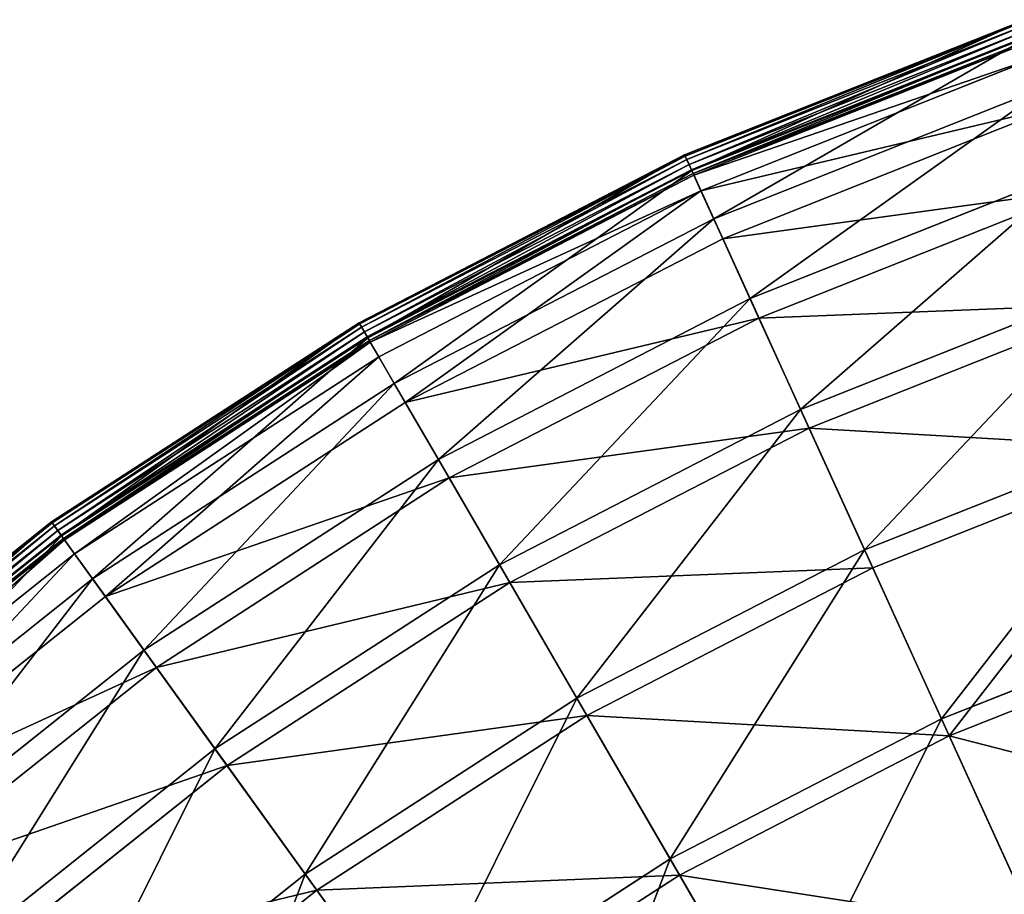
# Model space of a CAD drawing. Extents: x 0 to 923, y 0 to 335.
# Tile 54 of 164: x 68 to 112, y 287 to 326. Entities that reach past the tile are written whole.
import ezdxf

# ---------------------------------------------------------------- set-up
doc = ezdxf.new("R2010")
doc.units = 0
doc.layers.get('0').update_dxf_attribs({"color": 13, "linetype": 'CONTINUOUS'})

# ---------------------------------------------------------------- blocks, each defined once
blk = doc.blocks.new('GROUP_4')
for p, q in [((113.268, 325.885, 0.499), (97.994, 319.816, 0.499)), ((113.285, 325.834, 0.246), (98.017, 319.767, 0.246)), ((113.341, 325.669, 0.055), (98.089, 319.608, 0.055)), ((113.421, 325.436, -0.025), (98.191, 319.384, -0.025)), ((98.296, 319.153, 0.03), (113.503, 325.196, 0.03)), ((98.313, 319.115, 16.173), (113.517, 325.156, 16.173)), ((98.375, 318.978, 0.204), (113.565, 325.014, 0.204)), ((113.591, 324.939, 0.45), (98.408, 318.906, 0.45)), ((113.839, 324.212, 16.074), (98.727, 318.207, 16.074)), ((99.299, 316.95, 32.19), (114.286, 322.905, 32.19)), ((114.603, 321.974, 31.994), (99.707, 316.055, 31.994)), ((97.994, 319.816, 0.499), (83.389, 312.28, 0.499)), ((98.017, 319.767, 0.246), (83.416, 312.232, 0.246)), ((98.089, 319.608, 0.055), (83.503, 312.082, 0.055)), ((98.313, 319.115, 16.173), (97.994, 319.816, 0.499)), ((98.017, 319.767, 0.246), (97.994, 319.816, 0.499)), ((98.089, 319.608, 0.055), (98.017, 319.767, 0.246)), ((98.191, 319.384, -0.025), (98.089, 319.608, 0.055)), ((98.191, 319.384, -0.025), (83.627, 311.868, -0.025)), ((83.754, 311.649, 0.03), (98.296, 319.153, 0.03)), ((83.775, 311.613, 16.173), (98.313, 319.115, 16.173)), ((83.85, 311.483, 0.204), (98.375, 318.978, 0.204)), ((98.296, 319.153, 0.03), (98.191, 319.384, -0.025)), ((98.375, 318.978, 0.204), (98.296, 319.153, 0.03)), ((99.299, 316.95, 32.19), (98.313, 319.115, 16.173)), ((98.408, 318.906, 0.45), (98.375, 318.978, 0.204)), ((100.932, 313.365, 47.897), (115.559, 319.177, 47.897)), ((98.408, 318.906, 0.45), (83.89, 311.414, 0.45)), ((98.727, 318.207, 16.074), (98.408, 318.906, 0.45)), ((98.727, 318.207, 16.074), (84.276, 310.75, 16.074)), ((99.707, 316.055, 31.994), (98.727, 318.207, 16.074)), ((115.869, 318.269, 47.606), (101.329, 312.492, 47.606)), ((84.969, 309.555, 32.19), (99.299, 316.95, 32.19)), ((100.932, 313.365, 47.897), (99.299, 316.95, 32.19)), ((99.707, 316.055, 31.994), (85.462, 308.704, 31.994)), ((101.329, 312.492, 47.606), (99.707, 316.055, 31.994)), ((103.195, 308.394, 63.143), (117.324, 314.009, 63.143)), ((86.945, 306.147, 47.897), (100.932, 313.365, 47.897)), ((103.195, 308.394, 63.143), (100.932, 313.365, 47.897)), ((117.623, 313.133, 62.759), (103.579, 307.552, 62.759)), ((101.329, 312.492, 47.606), (87.426, 305.317, 47.606)), ((103.579, 307.552, 62.759), (101.329, 312.492, 47.606)), ((83.389, 312.28, 0.499), (69.592, 303.347, 0.499)), ((83.416, 312.232, 0.246), (69.624, 303.303, 0.246)), ((83.503, 312.082, 0.055), (69.726, 303.162, 0.055)), ((83.775, 311.613, 16.173), (83.389, 312.28, 0.499)), ((83.416, 312.232, 0.246), (83.389, 312.28, 0.499)), ((83.503, 312.082, 0.055), (83.416, 312.232, 0.246)), ((83.627, 311.868, -0.025), (83.503, 312.082, 0.055)), ((83.627, 311.868, -0.025), (69.87, 302.961, -0.025)), ((70.018, 302.756, 0.03), (83.754, 311.649, 0.03)), ((70.043, 302.722, 16.173), (83.775, 311.613, 16.173)), ((70.13, 302.6, 0.204), (83.85, 311.483, 0.204)), ((83.754, 311.649, 0.03), (83.627, 311.868, -0.025)), ((83.85, 311.483, 0.204), (83.754, 311.649, 0.03)), ((84.969, 309.555, 32.19), (83.775, 311.613, 16.173)), ((83.89, 311.414, 0.45), (83.85, 311.483, 0.204)), ((83.89, 311.414, 0.45), (70.176, 302.536, 0.45)), ((84.276, 310.75, 16.074), (83.89, 311.414, 0.45)), ((84.276, 310.75, 16.074), (70.625, 301.912, 16.074)), ((85.462, 308.704, 31.994), (84.276, 310.75, 16.074)), ((71.432, 300.791, 32.19), (84.969, 309.555, 32.19)), ((86.945, 306.147, 47.897), (84.969, 309.555, 32.19)), ((85.462, 308.704, 31.994), (72.006, 299.993, 31.994)), ((87.426, 305.317, 47.606), (85.462, 308.704, 31.994)), ((89.684, 301.422, 63.143), (103.195, 308.394, 63.143)), ((106.068, 302.086, 77.78), (103.195, 308.394, 63.143)), ((103.579, 307.552, 62.759), (90.149, 300.621, 62.759)), ((106.434, 301.282, 77.308), (103.579, 307.552, 62.759)), ((106.068, 302.086, 77.78), (119.565, 307.449, 77.78)), ((119.85, 306.613, 77.308), (106.434, 301.282, 77.308)), ((73.732, 297.593, 47.897), (86.945, 306.147, 47.897)), ((89.684, 301.422, 63.143), (86.945, 306.147, 47.897)), ((87.426, 305.317, 47.606), (74.293, 296.814, 47.606)), ((90.149, 300.621, 62.759), (87.426, 305.317, 47.606)), ((69.592, 303.347, 0.499), (56.738, 293.106, 0.499)), ((69.624, 303.303, 0.246), (56.774, 293.065, 0.246)), ((69.726, 303.162, 0.055), (56.889, 292.934, 0.055)), ((69.592, 303.347, 0.499), (70.043, 302.722, 16.173)), ((69.624, 303.303, 0.246), (69.592, 303.347, 0.499)), ((69.726, 303.162, 0.055), (69.624, 303.303, 0.246)), ((69.87, 302.961, -0.025), (69.726, 303.162, 0.055)), ((69.87, 302.961, -0.025), (57.052, 292.749, -0.025)), ((57.22, 292.559, 0.03), (70.018, 302.756, 0.03)), ((57.248, 292.527, 16.173), (70.043, 302.722, 16.173)), ((70.018, 302.756, 0.03), (69.87, 302.961, -0.025)), ((70.13, 302.6, 0.204), (70.018, 302.756, 0.03)), ((70.043, 302.722, 16.173), (71.432, 300.791, 32.19)), ((57.347, 292.415, 0.204), (70.13, 302.6, 0.204)), ((70.176, 302.536, 0.45), (57.399, 292.355, 0.45)), ((70.176, 302.536, 0.45), (70.13, 302.6, 0.204)), ((70.625, 301.912, 16.074), (70.176, 302.536, 0.45)), ((70.625, 301.912, 16.074), (57.907, 291.779, 16.074)), ((72.006, 299.993, 31.994), (70.625, 301.912, 16.074)), ((93.161, 295.426, 77.78), (106.068, 302.086, 77.78)), ((109.522, 294.501, 91.669), (106.068, 302.086, 77.78)), ((76.922, 293.16, 63.143), (89.684, 301.422, 63.143)), ((93.161, 295.426, 77.78), (89.684, 301.422, 63.143)), ((106.434, 301.282, 77.308), (93.605, 294.662, 77.308)), ((109.867, 293.743, 91.112), (106.434, 301.282, 77.308)), ((58.819, 290.742, 32.19), (71.432, 300.791, 32.19)), ((71.432, 300.791, 32.19), (73.732, 297.593, 47.897)), ((90.149, 300.621, 62.759), (77.463, 292.408, 62.759)), ((93.605, 294.662, 77.308), (90.149, 300.621, 62.759)), ((72.006, 299.993, 31.994), (59.469, 290.004, 31.994)), ((74.293, 296.814, 47.606), (72.006, 299.993, 31.994)), ((109.522, 294.501, 91.669), (122.258, 299.562, 91.669)), ((122.528, 298.774, 91.112), (109.867, 293.743, 91.112)), ((61.422, 287.785, 47.897), (73.732, 297.593, 47.897)), ((73.732, 297.593, 47.897), (76.922, 293.16, 63.143)), ((74.293, 296.814, 47.606), (62.056, 287.065, 47.606)), ((77.463, 292.408, 62.759), (74.293, 296.814, 47.606)), ((80.97, 287.533, 77.78), (93.161, 295.426, 77.78)), ((97.342, 288.216, 91.669), (93.161, 295.426, 77.78)), ((93.605, 294.662, 77.308), (81.486, 286.816, 77.308)), ((97.76, 287.495, 91.112), (93.605, 294.662, 77.308)), ((97.342, 288.216, 91.669), (109.522, 294.501, 91.669)), ((113.524, 285.712, 104.675), (109.522, 294.501, 91.669)), ((109.867, 293.743, 91.112), (97.76, 287.495, 91.112)), ((113.845, 285.007, 104.039), (109.867, 293.743, 91.112)), ((65.031, 283.686, 63.143), (76.922, 293.16, 63.143)), ((76.922, 293.16, 63.143), (80.97, 287.533, 77.78)), ((77.463, 292.408, 62.759), (65.643, 282.991, 62.759)), ((81.486, 286.816, 77.308), (77.463, 292.408, 62.759)), ((85.838, 280.767, 91.669), (97.342, 288.216, 91.669)), ((102.187, 279.862, 104.675), (97.342, 288.216, 91.669)), ((69.611, 278.483, 77.78), (80.97, 287.533, 77.78)), ((80.97, 287.533, 77.78), (85.838, 280.767, 91.669)), ((97.76, 287.495, 91.112), (86.324, 280.091, 91.112)), ((102.575, 279.192, 104.039), (97.76, 287.495, 91.112)), ((81.486, 286.816, 77.308), (70.195, 277.82, 77.308)), ((86.324, 280.091, 91.112), (81.486, 286.816, 77.308))]:
    blk.add_line(p, q)
mesh = blk.add_polyface()
corners = [(98.313, 319.115, 16.173), (113.268, 325.885, 0.499), (97.994, 319.816, 0.499), (113.517, 325.156, 16.173)]
mesh.append_faces([[corners[k] for k in face] for face in [(0, 1, 2), (1, 0, 3)]], dxfattribs={"vtx0": -1})
mesh = blk.add_polyface()
corners = [(98.017, 319.767, 0.246), (113.268, 325.885, 0.499), (113.285, 325.834, 0.246), (97.994, 319.816, 0.499)]
mesh.append_faces([[corners[k] for k in face] for face in [(0, 1, 2), (1, 0, 3)]], dxfattribs={"vtx0": -1})
mesh = blk.add_polyface()
corners = [(98.089, 319.608, 0.055), (113.285, 325.834, 0.246), (113.341, 325.669, 0.055), (98.017, 319.767, 0.246)]
mesh.append_faces([[corners[k] for k in face] for face in [(0, 1, 2), (1, 0, 3)]], dxfattribs={"vtx0": -1})
mesh = blk.add_polyface()
corners = [(113.341, 325.669, 0.055), (98.191, 319.384, -0.025), (98.089, 319.608, 0.055), (113.421, 325.436, -0.025)]
mesh.append_faces([[corners[k] for k in face] for face in [(0, 1, 2), (1, 0, 3)]], dxfattribs={"vtx0": -1})
mesh = blk.add_polyface()
corners = [(113.421, 325.436, -0.025), (98.296, 319.153, 0.03), (98.191, 319.384, -0.025), (113.503, 325.196, 0.03)]
mesh.append_faces([[corners[k] for k in face] for face in [(0, 1, 2), (1, 0, 3)]], dxfattribs={"vtx0": -1})
mesh = blk.add_polyface()
corners = [(113.503, 325.196, 0.03), (98.375, 318.978, 0.204), (98.296, 319.153, 0.03), (113.565, 325.014, 0.204)]
mesh.append_faces([[corners[k] for k in face] for face in [(0, 1, 2), (1, 0, 3)]], dxfattribs={"vtx0": -1})
mesh = blk.add_polyface()
corners = [(99.299, 316.95, 32.19), (113.517, 325.156, 16.173), (98.313, 319.115, 16.173), (114.286, 322.905, 32.19)]
mesh.append_faces([[corners[k] for k in face] for face in [(0, 1, 2), (1, 0, 3)]], dxfattribs={"vtx0": -1})
mesh = blk.add_polyface()
corners = [(113.591, 324.939, 0.45), (98.375, 318.978, 0.204), (113.565, 325.014, 0.204), (98.408, 318.906, 0.45)]
mesh.append_faces([[corners[k] for k in face] for face in [(0, 1, 2), (1, 0, 3)]], dxfattribs={"vtx0": -1})
mesh = blk.add_polyface()
corners = [(113.839, 324.212, 16.074), (98.408, 318.906, 0.45), (113.591, 324.939, 0.45), (98.727, 318.207, 16.074)]
mesh.append_faces([[corners[k] for k in face] for face in [(0, 1, 2), (1, 0, 3)]], dxfattribs={"vtx0": -1})
mesh = blk.add_polyface()
corners = [(114.603, 321.974, 31.994), (98.727, 318.207, 16.074), (113.839, 324.212, 16.074), (99.707, 316.055, 31.994)]
mesh.append_faces([[corners[k] for k in face] for face in [(0, 1, 2), (1, 0, 3)]], dxfattribs={"vtx0": -1})
mesh = blk.add_polyface()
corners = [(100.932, 313.365, 47.897), (114.286, 322.905, 32.19), (99.299, 316.95, 32.19), (115.559, 319.177, 47.897)]
mesh.append_faces([[corners[k] for k in face] for face in [(0, 1, 2), (1, 0, 3)]], dxfattribs={"vtx0": -1})
mesh = blk.add_polyface()
corners = [(115.869, 318.269, 47.606), (99.707, 316.055, 31.994), (114.603, 321.974, 31.994), (101.329, 312.492, 47.606)]
mesh.append_faces([[corners[k] for k in face] for face in [(0, 1, 2), (1, 0, 3)]], dxfattribs={"vtx0": -1})
mesh = blk.add_polyface()
corners = [(83.775, 311.613, 16.173), (97.994, 319.816, 0.499), (83.389, 312.28, 0.499), (98.313, 319.115, 16.173)]
mesh.append_faces([[corners[k] for k in face] for face in [(0, 1, 2), (1, 0, 3)]], dxfattribs={"vtx0": -1})
mesh = blk.add_polyface()
corners = [(83.416, 312.232, 0.246), (97.994, 319.816, 0.499), (98.017, 319.767, 0.246), (83.389, 312.28, 0.499)]
mesh.append_faces([[corners[k] for k in face] for face in [(0, 1, 2), (1, 0, 3)]], dxfattribs={"vtx0": -1})
mesh = blk.add_polyface()
corners = [(98.017, 319.767, 0.246), (83.503, 312.082, 0.055), (83.416, 312.232, 0.246), (98.089, 319.608, 0.055)]
mesh.append_faces([[corners[k] for k in face] for face in [(0, 1, 2), (1, 0, 3)]], dxfattribs={"vtx0": -1})
mesh = blk.add_polyface()
corners = [(98.089, 319.608, 0.055), (83.627, 311.868, -0.025), (83.503, 312.082, 0.055), (98.191, 319.384, -0.025)]
mesh.append_faces([[corners[k] for k in face] for face in [(0, 1, 2), (1, 0, 3)]], dxfattribs={"vtx0": -1})
mesh = blk.add_polyface()
corners = [(98.191, 319.384, -0.025), (83.754, 311.649, 0.03), (83.627, 311.868, -0.025), (98.296, 319.153, 0.03)]
mesh.append_faces([[corners[k] for k in face] for face in [(0, 1, 2), (1, 0, 3)]], dxfattribs={"vtx0": -1})
mesh = blk.add_polyface()
corners = [(98.296, 319.153, 0.03), (83.85, 311.483, 0.204), (83.754, 311.649, 0.03), (98.375, 318.978, 0.204)]
mesh.append_faces([[corners[k] for k in face] for face in [(0, 1, 2), (1, 0, 3)]], dxfattribs={"vtx0": -1})
mesh = blk.add_polyface()
corners = [(84.969, 309.555, 32.19), (98.313, 319.115, 16.173), (83.775, 311.613, 16.173), (99.299, 316.95, 32.19)]
mesh.append_faces([[corners[k] for k in face] for face in [(0, 1, 2), (1, 0, 3)]], dxfattribs={"vtx0": -1})
mesh = blk.add_polyface()
corners = [(98.408, 318.906, 0.45), (83.85, 311.483, 0.204), (98.375, 318.978, 0.204), (83.89, 311.414, 0.45)]
mesh.append_faces([[corners[k] for k in face] for face in [(0, 1, 2), (1, 0, 3)]], dxfattribs={"vtx0": -1})
mesh = blk.add_polyface()
corners = [(103.195, 308.394, 63.143), (115.559, 319.177, 47.897), (100.932, 313.365, 47.897), (117.324, 314.009, 63.143)]
mesh.append_faces([[corners[k] for k in face] for face in [(0, 1, 2), (1, 0, 3)]], dxfattribs={"vtx0": -1})
mesh = blk.add_polyface()
corners = [(98.727, 318.207, 16.074), (83.89, 311.414, 0.45), (98.408, 318.906, 0.45), (84.276, 310.75, 16.074)]
mesh.append_faces([[corners[k] for k in face] for face in [(0, 1, 2), (1, 0, 3)]], dxfattribs={"vtx0": -1})
mesh = blk.add_polyface()
corners = [(98.727, 318.207, 16.074), (85.462, 308.704, 31.994), (84.276, 310.75, 16.074), (99.707, 316.055, 31.994)]
mesh.append_faces([[corners[k] for k in face] for face in [(0, 1, 2), (1, 0, 3)]], dxfattribs={"vtx0": -1})
mesh = blk.add_polyface()
corners = [(117.623, 313.133, 62.759), (101.329, 312.492, 47.606), (115.869, 318.269, 47.606), (103.579, 307.552, 62.759)]
mesh.append_faces([[corners[k] for k in face] for face in [(0, 1, 2), (1, 0, 3)]], dxfattribs={"vtx0": -1})
mesh = blk.add_polyface()
corners = [(86.945, 306.147, 47.897), (99.299, 316.95, 32.19), (84.969, 309.555, 32.19), (100.932, 313.365, 47.897)]
mesh.append_faces([[corners[k] for k in face] for face in [(0, 1, 2), (1, 0, 3)]], dxfattribs={"vtx0": -1})
mesh = blk.add_polyface()
corners = [(101.329, 312.492, 47.606), (85.462, 308.704, 31.994), (99.707, 316.055, 31.994), (87.426, 305.317, 47.606)]
mesh.append_faces([[corners[k] for k in face] for face in [(0, 1, 2), (1, 0, 3)]], dxfattribs={"vtx0": -1})
mesh = blk.add_polyface()
corners = [(106.068, 302.086, 77.78), (117.324, 314.009, 63.143), (103.195, 308.394, 63.143), (119.565, 307.449, 77.78)]
mesh.append_faces([[corners[k] for k in face] for face in [(0, 1, 2), (1, 0, 3)]], dxfattribs={"vtx0": -1})
mesh = blk.add_polyface()
corners = [(89.684, 301.422, 63.143), (100.932, 313.365, 47.897), (86.945, 306.147, 47.897), (103.195, 308.394, 63.143)]
mesh.append_faces([[corners[k] for k in face] for face in [(0, 1, 2), (1, 0, 3)]], dxfattribs={"vtx0": -1})
mesh = blk.add_polyface()
corners = [(119.85, 306.613, 77.308), (103.579, 307.552, 62.759), (117.623, 313.133, 62.759), (106.434, 301.282, 77.308)]
mesh.append_faces([[corners[k] for k in face] for face in [(0, 1, 2), (1, 0, 3)]], dxfattribs={"vtx0": -1})
mesh = blk.add_polyface()
corners = [(103.579, 307.552, 62.759), (87.426, 305.317, 47.606), (101.329, 312.492, 47.606), (90.149, 300.621, 62.759)]
mesh.append_faces([[corners[k] for k in face] for face in [(0, 1, 2), (1, 0, 3)]], dxfattribs={"vtx0": -1})
mesh = blk.add_polyface()
corners = [(70.043, 302.722, 16.173), (83.389, 312.28, 0.499), (69.592, 303.347, 0.499), (83.775, 311.613, 16.173)]
mesh.append_faces([[corners[k] for k in face] for face in [(0, 1, 2), (1, 0, 3)]], dxfattribs={"vtx0": -1})
mesh = blk.add_polyface()
corners = [(69.592, 303.347, 0.499), (83.416, 312.232, 0.246), (69.624, 303.303, 0.246), (83.389, 312.28, 0.499)]
mesh.append_faces([[corners[k] for k in face] for face in [(0, 1, 2), (1, 0, 3)]], dxfattribs={"vtx0": -1})
mesh = blk.add_polyface()
corners = [(83.416, 312.232, 0.246), (69.726, 303.162, 0.055), (69.624, 303.303, 0.246), (83.503, 312.082, 0.055)]
mesh.append_faces([[corners[k] for k in face] for face in [(0, 1, 2), (1, 0, 3)]], dxfattribs={"vtx0": -1})
mesh = blk.add_polyface()
corners = [(83.503, 312.082, 0.055), (69.87, 302.961, -0.025), (69.726, 303.162, 0.055), (83.627, 311.868, -0.025)]
mesh.append_faces([[corners[k] for k in face] for face in [(0, 1, 2), (1, 0, 3)]], dxfattribs={"vtx0": -1})
mesh = blk.add_polyface()
corners = [(83.627, 311.868, -0.025), (70.018, 302.756, 0.03), (69.87, 302.961, -0.025), (83.754, 311.649, 0.03)]
mesh.append_faces([[corners[k] for k in face] for face in [(0, 1, 2), (1, 0, 3)]], dxfattribs={"vtx0": -1})
mesh = blk.add_polyface()
corners = [(83.754, 311.649, 0.03), (70.13, 302.6, 0.204), (70.018, 302.756, 0.03), (83.85, 311.483, 0.204)]
mesh.append_faces([[corners[k] for k in face] for face in [(0, 1, 2), (1, 0, 3)]], dxfattribs={"vtx0": -1})
mesh = blk.add_polyface()
corners = [(71.432, 300.791, 32.19), (83.775, 311.613, 16.173), (70.043, 302.722, 16.173), (84.969, 309.555, 32.19)]
mesh.append_faces([[corners[k] for k in face] for face in [(0, 1, 2), (1, 0, 3)]], dxfattribs={"vtx0": -1})
mesh = blk.add_polyface()
corners = [(83.85, 311.483, 0.204), (70.176, 302.536, 0.45), (70.13, 302.6, 0.204), (83.89, 311.414, 0.45)]
mesh.append_faces([[corners[k] for k in face] for face in [(0, 1, 2), (1, 0, 3)]], dxfattribs={"vtx0": -1})
mesh = blk.add_polyface()
corners = [(83.89, 311.414, 0.45), (70.625, 301.912, 16.074), (70.176, 302.536, 0.45), (84.276, 310.75, 16.074)]
mesh.append_faces([[corners[k] for k in face] for face in [(0, 1, 2), (1, 0, 3)]], dxfattribs={"vtx0": -1})
mesh = blk.add_polyface()
corners = [(84.276, 310.75, 16.074), (72.006, 299.993, 31.994), (70.625, 301.912, 16.074), (85.462, 308.704, 31.994)]
mesh.append_faces([[corners[k] for k in face] for face in [(0, 1, 2), (1, 0, 3)]], dxfattribs={"vtx0": -1})
mesh = blk.add_polyface()
corners = [(73.732, 297.593, 47.897), (84.969, 309.555, 32.19), (71.432, 300.791, 32.19), (86.945, 306.147, 47.897)]
mesh.append_faces([[corners[k] for k in face] for face in [(0, 1, 2), (1, 0, 3)]], dxfattribs={"vtx0": -1})
mesh = blk.add_polyface()
corners = [(87.426, 305.317, 47.606), (72.006, 299.993, 31.994), (85.462, 308.704, 31.994), (74.293, 296.814, 47.606)]
mesh.append_faces([[corners[k] for k in face] for face in [(0, 1, 2), (1, 0, 3)]], dxfattribs={"vtx0": -1})
mesh = blk.add_polyface()
corners = [(93.161, 295.426, 77.78), (103.195, 308.394, 63.143), (89.684, 301.422, 63.143), (106.068, 302.086, 77.78)]
mesh.append_faces([[corners[k] for k in face] for face in [(0, 1, 2), (1, 0, 3)]], dxfattribs={"vtx0": -1})
mesh = blk.add_polyface()
corners = [(106.434, 301.282, 77.308), (90.149, 300.621, 62.759), (103.579, 307.552, 62.759), (93.605, 294.662, 77.308)]
mesh.append_faces([[corners[k] for k in face] for face in [(0, 1, 2), (1, 0, 3)]], dxfattribs={"vtx0": -1})
mesh = blk.add_polyface()
corners = [(109.522, 294.501, 91.669), (119.565, 307.449, 77.78), (106.068, 302.086, 77.78), (122.258, 299.562, 91.669)]
mesh.append_faces([[corners[k] for k in face] for face in [(0, 1, 2), (1, 0, 3)]], dxfattribs={"vtx0": -1})
mesh = blk.add_polyface()
corners = [(119.85, 306.613, 77.308), (109.867, 293.743, 91.112), (106.434, 301.282, 77.308), (122.528, 298.774, 91.112)]
mesh.append_faces([[corners[k] for k in face] for face in [(0, 1, 2), (1, 0, 3)]], dxfattribs={"vtx0": -1})
mesh = blk.add_polyface()
corners = [(76.922, 293.16, 63.143), (86.945, 306.147, 47.897), (73.732, 297.593, 47.897), (89.684, 301.422, 63.143)]
mesh.append_faces([[corners[k] for k in face] for face in [(0, 1, 2), (1, 0, 3)]], dxfattribs={"vtx0": -1})
mesh = blk.add_polyface()
corners = [(90.149, 300.621, 62.759), (74.293, 296.814, 47.606), (87.426, 305.317, 47.606), (77.463, 292.408, 62.759)]
mesh.append_faces([[corners[k] for k in face] for face in [(0, 1, 2), (1, 0, 3)]], dxfattribs={"vtx0": -1})
mesh = blk.add_polyface()
corners = [(57.248, 292.527, 16.173), (69.592, 303.347, 0.499), (56.738, 293.106, 0.499), (70.043, 302.722, 16.173)]
mesh.append_faces([[corners[k] for k in face] for face in [(0, 1, 2), (1, 0, 3)]], dxfattribs={"vtx0": -1})
mesh = blk.add_polyface()
corners = [(56.738, 293.106, 0.499), (69.624, 303.303, 0.246), (56.774, 293.065, 0.246), (69.592, 303.347, 0.499)]
mesh.append_faces([[corners[k] for k in face] for face in [(0, 1, 2), (1, 0, 3)]], dxfattribs={"vtx0": -1})
mesh = blk.add_polyface()
corners = [(69.624, 303.303, 0.246), (56.889, 292.934, 0.055), (56.774, 293.065, 0.246), (69.726, 303.162, 0.055)]
mesh.append_faces([[corners[k] for k in face] for face in [(0, 1, 2), (1, 0, 3)]], dxfattribs={"vtx0": -1})
mesh = blk.add_polyface()
corners = [(69.726, 303.162, 0.055), (57.052, 292.749, -0.025), (56.889, 292.934, 0.055), (69.87, 302.961, -0.025)]
mesh.append_faces([[corners[k] for k in face] for face in [(0, 1, 2), (1, 0, 3)]], dxfattribs={"vtx0": -1})
mesh = blk.add_polyface()
corners = [(69.87, 302.961, -0.025), (57.22, 292.559, 0.03), (57.052, 292.749, -0.025), (70.018, 302.756, 0.03)]
mesh.append_faces([[corners[k] for k in face] for face in [(0, 1, 2), (1, 0, 3)]], dxfattribs={"vtx0": -1})
mesh = blk.add_polyface()
corners = [(70.018, 302.756, 0.03), (57.347, 292.415, 0.204), (57.22, 292.559, 0.03), (70.13, 302.6, 0.204)]
mesh.append_faces([[corners[k] for k in face] for face in [(0, 1, 2), (1, 0, 3)]], dxfattribs={"vtx0": -1})
mesh = blk.add_polyface()
corners = [(58.819, 290.742, 32.19), (70.043, 302.722, 16.173), (57.248, 292.527, 16.173), (71.432, 300.791, 32.19)]
mesh.append_faces([[corners[k] for k in face] for face in [(0, 1, 2), (1, 0, 3)]], dxfattribs={"vtx0": -1})
mesh = blk.add_polyface()
corners = [(70.176, 302.536, 0.45), (57.347, 292.415, 0.204), (70.13, 302.6, 0.204), (57.399, 292.355, 0.45)]
mesh.append_faces([[corners[k] for k in face] for face in [(0, 1, 2), (1, 0, 3)]], dxfattribs={"vtx0": -1})
mesh = blk.add_polyface()
corners = [(70.176, 302.536, 0.45), (57.907, 291.779, 16.074), (57.399, 292.355, 0.45), (70.625, 301.912, 16.074)]
mesh.append_faces([[corners[k] for k in face] for face in [(0, 1, 2), (1, 0, 3)]], dxfattribs={"vtx0": -1})
mesh = blk.add_polyface()
corners = [(70.625, 301.912, 16.074), (59.469, 290.004, 31.994), (57.907, 291.779, 16.074), (72.006, 299.993, 31.994)]
mesh.append_faces([[corners[k] for k in face] for face in [(0, 1, 2), (1, 0, 3)]], dxfattribs={"vtx0": -1})
mesh = blk.add_polyface()
corners = [(97.342, 288.216, 91.669), (106.068, 302.086, 77.78), (93.161, 295.426, 77.78), (109.522, 294.501, 91.669)]
mesh.append_faces([[corners[k] for k in face] for face in [(0, 1, 2), (1, 0, 3)]], dxfattribs={"vtx0": -1})
mesh = blk.add_polyface()
corners = [(80.97, 287.533, 77.78), (89.684, 301.422, 63.143), (76.922, 293.16, 63.143), (93.161, 295.426, 77.78)]
mesh.append_faces([[corners[k] for k in face] for face in [(0, 1, 2), (1, 0, 3)]], dxfattribs={"vtx0": -1})
mesh = blk.add_polyface()
corners = [(109.867, 293.743, 91.112), (93.605, 294.662, 77.308), (106.434, 301.282, 77.308), (97.76, 287.495, 91.112)]
mesh.append_faces([[corners[k] for k in face] for face in [(0, 1, 2), (1, 0, 3)]], dxfattribs={"vtx0": -1})
mesh = blk.add_polyface()
corners = [(61.422, 287.785, 47.897), (71.432, 300.791, 32.19), (58.819, 290.742, 32.19), (73.732, 297.593, 47.897)]
mesh.append_faces([[corners[k] for k in face] for face in [(0, 1, 2), (1, 0, 3)]], dxfattribs={"vtx0": -1})
mesh = blk.add_polyface()
corners = [(93.605, 294.662, 77.308), (77.463, 292.408, 62.759), (90.149, 300.621, 62.759), (81.486, 286.816, 77.308)]
mesh.append_faces([[corners[k] for k in face] for face in [(0, 1, 2), (1, 0, 3)]], dxfattribs={"vtx0": -1})
mesh = blk.add_polyface()
corners = [(74.293, 296.814, 47.606), (59.469, 290.004, 31.994), (72.006, 299.993, 31.994), (62.056, 287.065, 47.606)]
mesh.append_faces([[corners[k] for k in face] for face in [(0, 1, 2), (1, 0, 3)]], dxfattribs={"vtx0": -1})
mesh = blk.add_polyface()
corners = [(113.524, 285.712, 104.675), (122.258, 299.562, 91.669), (109.522, 294.501, 91.669), (125.38, 290.423, 104.675)]
mesh.append_faces([[corners[k] for k in face] for face in [(0, 1, 2), (1, 0, 3)]], dxfattribs={"vtx0": -1})
mesh = blk.add_polyface()
corners = [(125.63, 289.69, 104.039), (109.867, 293.743, 91.112), (122.528, 298.774, 91.112), (113.845, 285.007, 104.039)]
mesh.append_faces([[corners[k] for k in face] for face in [(0, 1, 2), (1, 0, 3)]], dxfattribs={"vtx0": -1})
mesh = blk.add_polyface()
corners = [(65.031, 283.686, 63.143), (73.732, 297.593, 47.897), (61.422, 287.785, 47.897), (76.922, 293.16, 63.143)]
mesh.append_faces([[corners[k] for k in face] for face in [(0, 1, 2), (1, 0, 3)]], dxfattribs={"vtx0": -1})
mesh = blk.add_polyface()
corners = [(77.463, 292.408, 62.759), (62.056, 287.065, 47.606), (74.293, 296.814, 47.606), (65.643, 282.991, 62.759)]
mesh.append_faces([[corners[k] for k in face] for face in [(0, 1, 2), (1, 0, 3)]], dxfattribs={"vtx0": -1})
mesh = blk.add_polyface()
corners = [(85.838, 280.767, 91.669), (93.161, 295.426, 77.78), (80.97, 287.533, 77.78), (97.342, 288.216, 91.669)]
mesh.append_faces([[corners[k] for k in face] for face in [(0, 1, 2), (1, 0, 3)]], dxfattribs={"vtx0": -1})
mesh = blk.add_polyface()
corners = [(97.76, 287.495, 91.112), (81.486, 286.816, 77.308), (93.605, 294.662, 77.308), (86.324, 280.091, 91.112)]
mesh.append_faces([[corners[k] for k in face] for face in [(0, 1, 2), (1, 0, 3)]], dxfattribs={"vtx0": -1})
mesh = blk.add_polyface()
corners = [(102.187, 279.862, 104.675), (109.522, 294.501, 91.669), (97.342, 288.216, 91.669), (113.524, 285.712, 104.675)]
mesh.append_faces([[corners[k] for k in face] for face in [(0, 1, 2), (1, 0, 3)]], dxfattribs={"vtx0": -1})
mesh = blk.add_polyface()
corners = [(113.845, 285.007, 104.039), (97.76, 287.495, 91.112), (109.867, 293.743, 91.112), (102.575, 279.192, 104.039)]
mesh.append_faces([[corners[k] for k in face] for face in [(0, 1, 2), (1, 0, 3)]], dxfattribs={"vtx0": -1})
mesh = blk.add_polyface()
corners = [(69.611, 278.483, 77.78), (76.922, 293.16, 63.143), (65.031, 283.686, 63.143), (80.97, 287.533, 77.78)]
mesh.append_faces([[corners[k] for k in face] for face in [(0, 1, 2), (1, 0, 3)]], dxfattribs={"vtx0": -1})
mesh = blk.add_polyface()
corners = [(81.486, 286.816, 77.308), (65.643, 282.991, 62.759), (77.463, 292.408, 62.759), (70.195, 277.82, 77.308)]
mesh.append_faces([[corners[k] for k in face] for face in [(0, 1, 2), (1, 0, 3)]], dxfattribs={"vtx0": -1})
mesh = blk.add_polyface()
corners = [(91.478, 272.928, 104.675), (97.342, 288.216, 91.669), (85.838, 280.767, 91.669), (102.187, 279.862, 104.675)]
mesh.append_faces([[corners[k] for k in face] for face in [(0, 1, 2), (1, 0, 3)]], dxfattribs={"vtx0": -1})
mesh = blk.add_polyface()
corners = [(75.118, 272.227, 91.669), (80.97, 287.533, 77.78), (69.611, 278.483, 77.78), (85.838, 280.767, 91.669)]
mesh.append_faces([[corners[k] for k in face] for face in [(0, 1, 2), (1, 0, 3)]], dxfattribs={"vtx0": -1})
mesh = blk.add_polyface()
corners = [(102.575, 279.192, 104.039), (86.324, 280.091, 91.112), (97.76, 287.495, 91.112), (91.93, 272.3, 104.039)]
mesh.append_faces([[corners[k] for k in face] for face in [(0, 1, 2), (1, 0, 3)]], dxfattribs={"vtx0": -1})
mesh = blk.add_polyface()
corners = [(86.324, 280.091, 91.112), (70.195, 277.82, 77.308), (81.486, 286.816, 77.308), (75.669, 271.602, 91.112)]
mesh.append_faces([[corners[k] for k in face] for face in [(0, 1, 2), (1, 0, 3)]], dxfattribs={"vtx0": -1})
blk = doc.blocks.new('COMPONENT_7')
blk.add_blockref('GROUP_4', (0, 0))
blk = doc.blocks.new('GROUP_7')
blk.add_blockref('COMPONENT_7', (0, 0))

msp = doc.modelspace()

# ---------------------------------------------------------------- block references
msp.add_blockref('GROUP_7', (0, 0))

doc.saveas('drawing.dxf')
